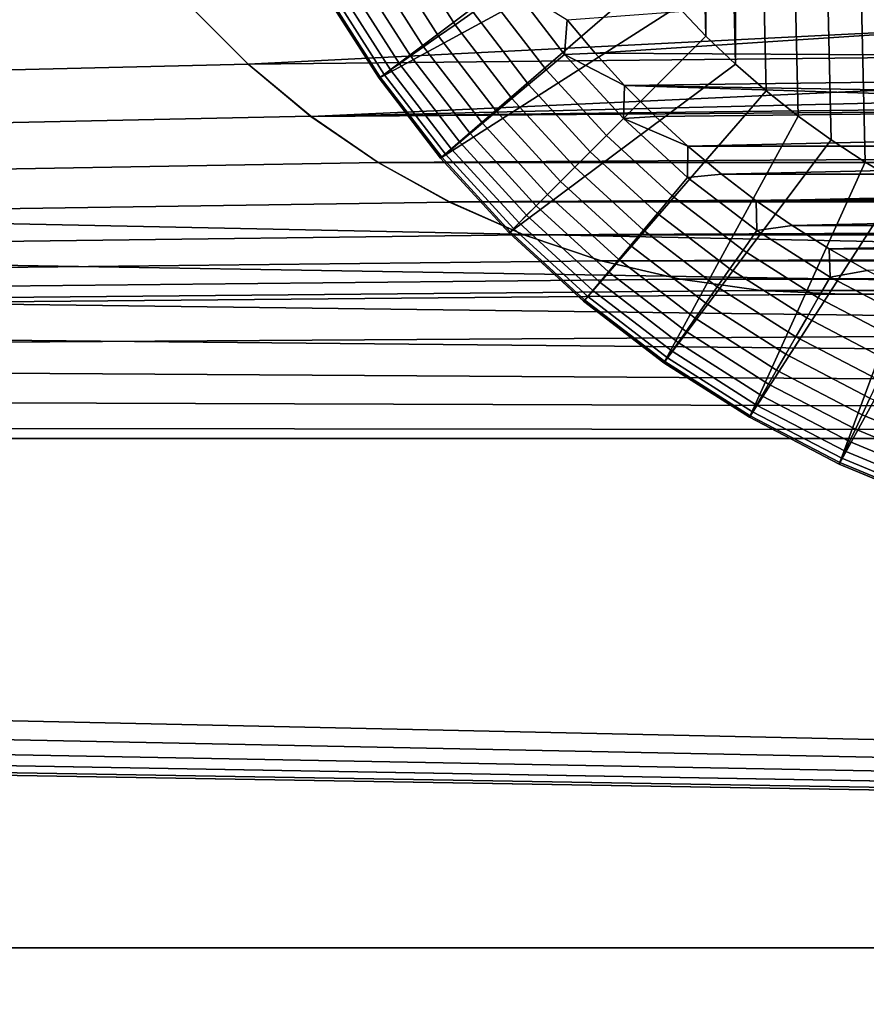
# Model space of a CAD drawing. Header units: metres. Extents: x -22 to 95, y -240 to 22.
# Tile 158 of 180: x 71.18 to 73, y -3.43 to -1.31. Entities that reach past the tile are written whole.
import ezdxf

# ---------------------------------------------------------------- set-up
doc = ezdxf.new("R2010")
doc.units = ezdxf.units.M
doc.layers.add('solid_10_151_013_XXX', color=7, linetype='CONTINUOUS')

msp = doc.modelspace()

# ---------------------------------------------------------------- linework, layer by layer
at = {"layer": 'solid_10_151_013_XXX'}
for points in [[(72.999794, 1.615411, 202.452042), (73.075478, -1.659883, 202.452042), (73.153107, -1.700804, 202.452042), (73.075478, 1.659883, 202.452042)], [(72.926216, 1.567463, 202.452042), (72.999794, -1.615411, 202.452042), (73.075478, -1.659883, 202.452042), (72.999794, 1.615411, 202.452042)], [(72.854996, 1.51622, 202.452042), (72.926216, -1.567463, 202.452042), (72.999794, -1.615411, 202.452042), (72.926216, 1.567463, 202.452042)], [(72.786209, 1.46174, 202.452042), (72.854996, -1.51622, 202.452042), (72.926216, -1.567463, 202.452042), (72.854996, 1.51622, 202.452042)], [(72.719994, 1.404115, 202.452042), (72.786209, -1.46174, 202.452042), (72.854996, -1.51622, 202.452042), (72.786209, 1.46174, 202.452042)], [(72.719994, 1.404115, 202.452042), (72.656471, 1.343463, 202.452042), (72.719994, -1.404115, 202.452042)], [(72.719994, 1.404115, 202.452042), (72.719994, -1.404115, 202.452042), (72.786209, -1.46174, 202.452042)], [(72.656471, 1.343463, 202.452042), (72.595894, 1.280019, 202.452042), (72.656471, -1.343463, 202.452042)], [(72.656471, 1.343463, 202.452042), (72.656471, -1.343463, 202.452042), (72.719994, -1.404115, 202.452042)], [(72.595894, 1.280019, 202.452042), (72.595894, -1.280019, 202.452042), (72.656471, -1.343463, 202.452042)], [(71.334267, -0.999707, 105.476746), (38.150002, -1.106793, 105.471497), (38.150002, -2.210651, 105.386047), (71.433563, -1.144737, 105.469505)], [(71.834961, -1.250046, 201.85202), (71.952095, -1.433905, 201.85202), (72.43251, -1.073747, 202.452042), (72.384598, -1.000218, 202.452042)], [(47.216534, -1.054908, 62.525894), (93.449997, -1.106794, 62.528507), (93.449997, -2.210653, 62.613953), (47.115841, -1.248652, 62.536289)], [(71.952095, -1.433905, 201.85202), (72.483765, -1.144978, 202.452042), (72.43251, -1.073747, 202.452042)], [(71.545753, -1.279871, 105.461868), (71.433563, -1.144737, 105.469505), (38.150002, -2.210651, 105.386047)], [(71.952095, -1.433905, 201.85202), (72.084908, -1.606994, 201.85202), (72.538307, -1.213846, 202.452042), (72.483765, -1.144978, 202.452042)], [(72.116211, -1.319044, 178.505447), (72.008415, -1.149841, 178.505447), (72.049118, -1.126343, 178.48233), (72.154709, -1.292088, 178.48233)], [(72.080521, -1.344036, 178.5345), (71.97068, -1.171628, 178.5345), (72.008415, -1.149841, 178.505447), (72.116211, -1.319044, 178.505447)], [(72.048241, -1.366636, 178.569016), (71.936562, -1.191329, 178.569016), (71.97068, -1.171628, 178.5345), (72.080521, -1.344036, 178.5345)], [(71.996086, -1.403158, 178.651901), (71.881416, -1.223166, 178.651901), (71.906631, -1.208607, 178.608368), (72.019936, -1.386457, 178.608368)], [(72.019936, -1.386457, 178.608368), (71.906631, -1.208607, 178.608368), (71.936562, -1.191329, 178.569016), (72.048241, -1.366636, 178.569016)], [(71.977097, -1.416454, 178.698868), (71.861343, -1.234756, 178.698868), (71.881416, -1.223166, 178.651901), (71.996086, -1.403158, 178.651901)], [(72.084908, -1.606994, 201.85202), (72.595894, -1.280019, 202.452042), (72.538307, -1.213846, 202.452042)], [(46.99855, -1.432987, 62.54781), (47.115841, -1.248652, 62.536289), (93.449997, -2.210653, 62.613953)], [(71.670021, -1.404154, 104.451851), (73.293304, -1.323096, 104.45726), (73.167007, -1.247447, 104.462006), (71.545853, -1.279987, 104.459999)], [(71.837898, -1.248289, 178.799835), (71.954926, -1.431978, 178.799835), (71.952118, -1.433941, 178.852036), (71.834938, -1.25, 178.852036)], [(71.952095, -1.433905, 201.85202), (71.834961, -1.250046, 201.85202), (71.834938, -1.25, 178.852036), (71.952118, -1.433941, 178.852036)], [(71.954926, -1.431978, 178.799835), (71.837898, -1.248289, 178.799835), (71.846748, -1.243178, 178.748459), (71.963295, -1.426116, 178.748459)], [(71.963295, -1.426116, 178.748459), (71.846748, -1.243178, 178.748459), (71.861343, -1.234756, 178.698868), (71.977097, -1.416454, 178.698868)], [(72.312347, -1.416108, 178.465546), (72.195351, -1.26363, 178.465546), (72.237434, -1.234159, 178.455399), (72.351707, -1.38308, 178.455399)], [(72.351707, -1.38308, 178.455399), (72.237434, -1.234159, 178.455399), (72.357262, -1.30821, 178.452042)], [(72.417656, -1.380643, 178.452042), (72.357262, -1.30821, 178.452042), (73.166656, -1.247211, 178.452042), (73.2929, -1.322878, 178.452042)], [(72.274345, -1.447999, 178.48233), (72.154709, -1.292088, 178.48233), (72.195351, -1.26363, 178.465546), (72.312347, -1.416108, 178.465546)], [(71.670143, -1.404262, 105.454094), (71.545753, -1.279871, 105.461868), (38.150002, -2.210651, 105.386047)], [(71.670021, -1.404154, 104.451851), (71.545853, -1.279987, 104.459999), (71.545753, -1.279871, 105.461868), (71.670143, -1.404262, 105.454094)], [(72.084908, -1.606994, 201.85202), (72.232208, -1.76774, 201.85202), (72.656471, -1.343463, 202.452042), (72.595894, -1.280019, 202.452042)], [(72.238342, -1.478207, 178.505447), (72.116211, -1.319044, 178.505447), (72.154709, -1.292088, 178.48233), (72.274345, -1.447999, 178.48233)], [(72.351707, -1.38308, 178.455399), (72.357262, -1.30821, 178.452042), (72.417656, -1.380643, 178.452042)], [(71.670021, -1.404154, 104.451851), (73.426445, -1.386015, 104.453094), (73.293304, -1.323096, 104.45726)], [(72.204964, -1.506215, 178.5345), (72.080521, -1.344036, 178.5345), (72.116211, -1.319044, 178.505447), (72.238342, -1.478207, 178.505447)], [(72.417656, -1.380643, 178.452042), (73.2929, -1.322878, 178.452042), (73.425964, -1.385813, 178.452042)], [(72.174782, -1.531543, 178.569016), (72.048241, -1.366636, 178.569016), (72.080521, -1.344036, 178.5345), (72.204964, -1.506215, 178.5345)], [(72.232208, -1.76774, 201.85202), (72.719994, -1.404115, 202.452042), (72.656471, -1.343463, 202.452042)], [(72.148308, -1.553755, 178.608368), (72.019936, -1.386457, 178.608368), (72.048241, -1.366636, 178.569016), (72.174782, -1.531543, 178.569016)], [(71.805351, -1.516502, 104.443825), (73.564987, -1.435537, 104.449677), (73.426445, -1.386015, 104.453094), (71.670021, -1.404154, 104.451851)], [(72.125999, -1.572472, 178.651901), (71.996086, -1.403158, 178.651901), (72.019936, -1.386457, 178.608368), (72.148308, -1.553755, 178.608368)], [(72.442192, -1.557807, 178.465546), (72.312347, -1.416108, 178.465546), (72.351707, -1.38308, 178.455399), (72.478523, -1.521476, 178.455399)], [(72.351707, -1.38308, 178.455399), (72.417656, -1.380643, 178.452042), (72.481262, -1.45032, 178.452042)], [(72.478523, -1.521476, 178.455399), (72.351707, -1.38308, 178.455399), (72.481262, -1.45032, 178.452042)], [(72.481262, -1.45032, 178.452042), (72.417656, -1.380643, 178.452042), (73.425964, -1.385813, 178.452042), (73.564568, -1.435408, 178.452042)], [(71.805275, -1.516449, 105.446457), (71.670143, -1.404262, 105.454094), (38.150002, -2.210651, 105.386047)], [(71.805351, -1.516502, 104.443825), (71.670021, -1.404154, 104.451851), (71.670143, -1.404262, 105.454094), (71.805275, -1.516449, 105.446457)], [(72.095337, -1.598199, 178.748459), (71.963295, -1.426116, 178.748459), (71.977097, -1.416454, 178.698868), (72.108246, -1.587372, 178.698868)], [(72.108246, -1.587372, 178.698868), (71.977097, -1.416454, 178.698868), (71.996086, -1.403158, 178.651901), (72.125999, -1.572472, 178.651901)], [(72.232208, -1.76774, 201.85202), (72.393074, -1.91515, 201.85202), (72.786209, -1.46174, 202.452042), (72.719994, -1.404115, 202.452042)], [(72.407112, -1.59289, 178.48233), (72.274345, -1.447999, 178.48233), (72.312347, -1.416108, 178.465546), (72.442192, -1.557807, 178.465546)], [(46.86557, -1.606416, 62.560097), (46.99855, -1.432987, 62.54781), (93.449997, -2.210653, 62.613953)], [(71.805351, -1.516502, 104.443825), (73.707687, -1.471243, 104.447136), (73.564987, -1.435537, 104.449677)], [(72.084908, -1.606994, 201.85202), (71.952095, -1.433905, 201.85202), (71.952118, -1.433941, 178.852036), (72.084892, -1.606969, 178.852036)], [(71.954926, -1.431978, 178.799835), (72.087509, -1.604769, 178.799835), (72.084892, -1.606969, 178.852036), (71.952118, -1.433941, 178.852036)], [(72.087509, -1.604769, 178.799835), (71.954926, -1.431978, 178.799835), (71.963295, -1.426116, 178.748459), (72.095337, -1.598199, 178.748459)], [(72.481262, -1.45032, 178.452042), (73.564568, -1.435408, 178.452042), (73.707375, -1.471178, 178.452042)], [(72.373878, -1.626121, 178.505447), (72.238342, -1.478207, 178.505447), (72.274345, -1.447999, 178.48233), (72.407112, -1.59289, 178.48233)], [(72.393074, -1.91515, 201.85202), (72.56601, -2.047848, 201.85202), (72.854996, -1.51622, 202.452042), (72.786209, -1.46174, 202.452042)], [(72.478523, -1.521476, 178.455399), (72.481262, -1.45032, 178.452042), (72.547913, -1.517045, 178.452042)], [(72.481262, -1.45032, 178.452042), (73.707375, -1.471178, 178.452042), (73.852989, -1.492778, 178.452042)], [(72.547913, -1.517045, 178.452042), (72.481262, -1.45032, 178.452042), (73.852989, -1.492778, 178.452042), (74, -1.5, 178.452042)], [(71.805351, -1.516502, 104.443825), (73.853157, -1.492795, 104.445572), (73.707687, -1.471243, 104.447136)], [(72.343071, -1.656932, 178.5345), (72.204964, -1.506215, 178.5345), (72.238342, -1.478207, 178.505447), (72.373878, -1.626121, 178.505447)], [(71.805351, -1.516502, 104.443825), (74.000008, -1.5, 104.445045), (73.853157, -1.492795, 104.445572)], [(71.950409, -1.615802, 104.436218), (88.59465, -1.516502, 104.443825), (74.000008, -1.5, 104.445045), (71.805351, -1.516502, 104.443825)], [(72.315208, -1.684793, 178.569016), (72.174782, -1.531543, 178.569016), (72.204964, -1.506215, 178.5345), (72.343071, -1.656932, 178.5345)], [(72.61747, -1.580699, 178.452042), (72.547913, -1.517045, 178.452042), (74, -1.5, 178.452042), (75.45208, -1.517052, 178.452042)], [(71.95031, -1.61574, 105.439201), (71.805275, -1.516449, 105.446457), (38.150002, -2.210651, 105.386047)], [(71.950409, -1.615802, 104.436218), (71.805351, -1.516502, 104.443825), (71.805275, -1.516449, 105.446457), (71.95031, -1.61574, 105.439201)], [(71.950409, -1.615802, 104.436218), (88.449593, -1.615802, 104.436218), (88.59465, -1.516502, 104.443825)], [(72.583893, -1.687651, 178.465546), (72.442192, -1.557807, 178.465546), (72.478523, -1.521476, 178.455399), (72.61692, -1.648291, 178.455399)], [(72.478523, -1.521476, 178.455399), (72.547913, -1.517045, 178.452042), (72.61747, -1.580699, 178.452042)], [(72.61692, -1.648291, 178.455399), (72.478523, -1.521476, 178.455399), (72.61747, -1.580699, 178.452042)], [(72.56601, -2.047848, 201.85202), (72.926216, -1.567463, 202.452042), (72.854996, -1.51622, 202.452042)], [(75.45208, -1.517052, 178.452042), (75.382523, -1.580706, 178.452042), (72.61747, -1.580699, 178.452042)], [(72.290771, -1.709228, 178.608368), (72.148308, -1.553755, 178.608368), (72.174782, -1.531543, 178.569016), (72.315208, -1.684793, 178.569016)], [(72.27018, -1.729818, 178.651901), (72.125999, -1.572472, 178.651901), (72.148308, -1.553755, 178.608368), (72.290771, -1.709228, 178.608368)], [(72.552002, -1.725658, 178.48233), (72.407112, -1.59289, 178.48233), (72.442192, -1.557807, 178.465546), (72.583893, -1.687651, 178.465546)], [(72.56601, -2.047848, 201.85202), (72.750023, -2.165077, 201.85202), (72.999794, -1.615411, 202.452042), (72.926216, -1.567463, 202.452042)], [(72.241882, -1.75812, 178.748459), (72.095337, -1.598199, 178.748459), (72.108246, -1.587372, 178.698868), (72.253792, -1.746208, 178.698868)], [(72.253792, -1.746208, 178.698868), (72.108246, -1.587372, 178.698868), (72.125999, -1.572472, 178.651901), (72.27018, -1.729818, 178.651901)], [(72.61692, -1.648291, 178.455399), (72.61747, -1.580699, 178.452042), (72.68985, -1.64119, 178.452042)], [(75.382523, -1.580706, 178.452042), (72.68985, -1.64119, 178.452042), (72.61747, -1.580699, 178.452042)], [(75.382523, -1.580706, 178.452042), (75.310143, -1.641196, 178.452042), (72.68985, -1.64119, 178.452042)], [(46.717793, -1.767739, 62.572796), (46.86557, -1.606416, 62.560097), (93.449997, -2.210653, 62.613953)], [(72.087509, -1.604769, 178.799835), (72.23465, -1.765347, 178.799835), (72.232231, -1.767767, 178.852036), (72.084892, -1.606969, 178.852036)], [(72.232208, -1.76774, 201.85202), (72.084908, -1.606994, 201.85202), (72.084892, -1.606969, 178.852036), (72.232231, -1.767767, 178.852036)], [(72.23465, -1.765347, 178.799835), (72.087509, -1.604769, 178.799835), (72.095337, -1.598199, 178.748459), (72.241882, -1.75812, 178.748459)], [(72.52179, -1.761659, 178.505447), (72.373878, -1.626121, 178.505447), (72.407112, -1.59289, 178.48233), (72.552002, -1.725658, 178.48233)], [(72.103775, -1.70115, 105.432594), (71.95031, -1.61574, 105.439201), (38.150002, -2.210651, 105.386047)], [(72.103645, -1.701084, 104.429306), (71.950409, -1.615802, 104.436218), (71.95031, -1.61574, 105.439201), (72.103775, -1.70115, 105.432594)], [(72.103645, -1.701084, 104.429306), (88.449593, -1.615802, 104.436218), (71.950409, -1.615802, 104.436218)], [(72.103645, -1.701084, 104.429306), (88.296356, -1.701084, 104.429306), (88.449593, -1.615802, 104.436218)], [(72.493782, -1.795038, 178.5345), (72.343071, -1.656932, 178.5345), (72.373878, -1.626121, 178.505447), (72.52179, -1.761659, 178.505447)], [(72.750023, -2.165077, 201.85202), (73.075478, -1.659883, 202.452042), (72.999794, -1.615411, 202.452042)], [(72.736366, -1.804651, 178.465546), (72.583893, -1.687651, 178.465546), (72.61692, -1.648291, 178.455399), (72.765839, -1.762562, 178.455399)], [(72.765839, -1.762562, 178.455399), (72.61692, -1.648291, 178.455399), (72.68985, -1.64119, 178.452042), (72.764832, -1.69834, 178.452042)], [(75.310143, -1.641196, 178.452042), (72.764832, -1.69834, 178.452042), (72.68985, -1.64119, 178.452042)], [(75.310143, -1.641196, 178.452042), (75.235161, -1.698345, 178.452042), (72.764832, -1.69834, 178.452042)], [(72.46846, -1.825222, 178.569016), (72.315208, -1.684793, 178.569016), (72.343071, -1.656932, 178.5345), (72.493782, -1.795038, 178.5345)], [(72.750023, -2.165077, 201.85202), (72.943443, -2.265763, 201.85202), (73.153107, -1.700804, 202.452042), (73.075478, -1.659883, 202.452042)], [(72.446243, -1.851693, 178.608368), (72.290771, -1.709228, 178.608368), (72.315208, -1.684793, 178.569016), (72.46846, -1.825222, 178.569016)], [(72.707909, -1.845293, 178.48233), (72.552002, -1.725658, 178.48233), (72.583893, -1.687651, 178.465546), (72.736366, -1.804651, 178.465546)], [(72.264259, -1.771933, 105.426857), (72.103775, -1.70115, 105.432594), (38.150002, -2.210651, 105.386047)], [(72.264412, -1.771995, 104.423271), (72.103645, -1.701084, 104.429306), (72.103775, -1.70115, 105.432594), (72.264259, -1.771933, 105.426857)], [(72.264412, -1.771995, 104.423271), (88.296356, -1.701084, 104.429306), (72.103645, -1.701084, 104.429306)], [(72.264412, -1.771995, 104.423271), (88.13559, -1.771995, 104.423271), (88.296356, -1.701084, 104.429306)], [(72.427528, -1.873999, 178.651901), (72.27018, -1.729818, 178.651901), (72.290771, -1.709228, 178.608368), (72.446243, -1.851693, 178.608368)], [(75.235161, -1.698345, 178.452042), (72.842354, -1.752098, 178.452042), (72.764832, -1.69834, 178.452042)], [(72.765839, -1.762562, 178.455399), (72.764832, -1.69834, 178.452042), (72.842354, -1.752098, 178.452042)], [(75.235161, -1.698345, 178.452042), (75.157639, -1.752103, 178.452042), (72.842354, -1.752098, 178.452042)], [(72.943443, -2.265763, 201.85202), (73.232544, -1.738096, 202.452042), (73.153107, -1.700804, 202.452042)], [(72.412628, -1.891756, 178.698868), (72.253792, -1.746208, 178.698868), (72.27018, -1.729818, 178.651901), (72.427528, -1.873999, 178.651901)], [(72.680954, -1.88379, 178.505447), (72.52179, -1.761659, 178.505447), (72.552002, -1.725658, 178.48233), (72.707909, -1.845293, 178.48233)], [(72.943443, -2.265763, 201.85202), (73.144989, -2.349245, 201.85202), (73.313622, -1.771677, 202.452042), (73.232544, -1.738096, 202.452042)], [(72.395233, -1.91249, 178.799835), (72.23465, -1.765347, 178.799835), (72.241882, -1.75812, 178.748459), (72.401802, -1.90466, 178.748459)], [(72.401802, -1.90466, 178.748459), (72.241882, -1.75812, 178.748459), (72.253792, -1.746208, 178.698868), (72.412628, -1.891756, 178.698868)], [(72.924156, -1.863419, 178.455399), (72.765839, -1.762562, 178.455399), (72.842354, -1.752098, 178.452042), (72.922173, -1.8023, 178.452042)], [(75.157639, -1.752103, 178.452042), (72.922173, -1.8023, 178.452042), (72.842354, -1.752098, 178.452042)], [(75.157639, -1.752103, 178.452042), (75.07782, -1.802304, 178.452042), (72.922173, -1.8023, 178.452042)], [(72.430733, -1.827665, 105.42218), (72.264259, -1.771933, 105.426857), (38.150002, -2.210651, 105.386047)], [(46.556683, -1.915353, 62.585487), (46.717793, -1.767739, 62.572796), (93.449997, -2.210653, 62.613953)], [(72.393074, -1.91515, 201.85202), (72.232208, -1.76774, 201.85202), (72.232231, -1.767767, 178.852036), (72.393028, -1.915111, 178.852036)], [(72.23465, -1.765347, 178.799835), (72.395233, -1.91249, 178.799835), (72.393028, -1.915111, 178.852036), (72.232231, -1.767767, 178.852036)], [(72.430748, -1.82767, 104.418365), (72.264412, -1.771995, 104.423271), (72.264259, -1.771933, 105.426857), (72.430733, -1.827665, 105.42218)], [(72.430748, -1.82767, 104.418365), (88.13559, -1.771995, 104.423271), (72.264412, -1.771995, 104.423271)], [(72.430748, -1.82767, 104.418365), (87.969254, -1.82767, 104.418365), (88.13559, -1.771995, 104.423271)], [(72.655968, -1.919482, 178.5345), (72.493782, -1.795038, 178.5345), (72.52179, -1.761659, 178.505447), (72.680954, -1.88379, 178.505447)], [(72.89846, -1.907917, 178.465546), (72.736366, -1.804651, 178.465546), (72.765839, -1.762562, 178.455399), (72.924156, -1.863419, 178.455399)], [(72.633362, -1.951759, 178.569016), (72.46846, -1.825222, 178.569016), (72.493782, -1.795038, 178.5345), (72.655968, -1.919482, 178.5345)], [(75.07782, -1.802304, 178.452042), (73.004181, -1.848875, 178.452042), (72.922173, -1.8023, 178.452042)], [(72.924156, -1.863419, 178.455399), (72.922173, -1.8023, 178.452042), (73.004181, -1.848875, 178.452042)], [(72.873657, -1.950884, 178.48233), (72.707909, -1.845293, 178.48233), (72.736366, -1.804651, 178.465546), (72.89846, -1.907917, 178.465546)], [(72.601341, -1.867737, 105.418716), (72.430733, -1.827665, 105.42218), (38.150002, -2.210651, 105.386047)], [(72.601318, -1.867731, 104.414742), (72.430748, -1.82767, 104.418365), (72.430733, -1.827665, 105.42218), (72.601341, -1.867737, 105.418716)], [(72.601318, -1.867731, 104.414742), (87.969254, -1.82767, 104.418365), (72.430748, -1.82767, 104.418365)], [(72.613541, -1.980066, 178.608368), (72.446243, -1.851693, 178.608368), (72.46846, -1.825222, 178.569016), (72.633362, -1.951759, 178.569016)], [(72.601318, -1.867731, 104.414742), (87.798683, -1.867731, 104.414742), (87.969254, -1.82767, 104.418365)], [(72.850159, -1.991583, 178.505447), (72.680954, -1.88379, 178.505447), (72.707909, -1.845293, 178.48233), (72.873657, -1.950884, 178.48233)], [(72.59684, -2.003917, 178.651901), (72.427528, -1.873999, 178.651901), (72.446243, -1.851693, 178.608368), (72.613541, -1.980066, 178.608368)], [(73.068939, -1.996662, 178.465546), (72.89846, -1.907917, 178.465546), (72.924156, -1.863419, 178.455399), (73.090652, -1.950095, 178.455399)], [(73.090652, -1.950095, 178.455399), (72.924156, -1.863419, 178.455399), (73.004181, -1.848875, 178.452042), (73.088211, -1.891729, 178.452042)], [(72.775032, -1.891925, 105.416595), (72.601341, -1.867737, 105.418716), (38.150002, -2.210651, 105.386047)], [(72.583549, -2.022906, 178.698868), (72.412628, -1.891756, 178.698868), (72.427528, -1.873999, 178.651901), (72.59684, -2.003917, 178.651901)], [(72.775108, -1.891934, 104.412514), (72.601318, -1.867731, 104.414742), (72.601341, -1.867737, 105.418716), (72.775032, -1.891925, 105.416595)], [(72.775108, -1.891934, 104.412514), (87.798683, -1.867731, 104.414742), (72.601318, -1.867731, 104.414742)], [(72.828369, -2.029319, 178.5345), (72.655968, -1.919482, 178.5345), (72.680954, -1.88379, 178.505447), (72.850159, -1.991583, 178.505447)], [(72.775108, -1.891934, 104.412514), (87.624893, -1.891934, 104.412514), (87.798683, -1.867731, 104.414742)], [(72.949997, -1.9, 105.415878), (72.775032, -1.891925, 105.416595), (38.150002, -2.210651, 105.386047)], [(87.449997, -1.9, 105.415878), (72.949997, -1.9, 105.415878), (38.150002, -2.210651, 105.386047)], [(93.449997, -2.210653, 105.386047), (87.449997, -1.9, 105.415878), (38.150002, -2.210651, 105.386047)], [(72.568024, -2.045077, 178.799835), (72.395233, -1.91249, 178.799835), (72.401802, -1.90466, 178.748459), (72.573883, -2.036704, 178.748459)], [(72.573883, -2.036704, 178.748459), (72.401802, -1.90466, 178.748459), (72.412628, -1.891756, 178.698868), (72.583549, -2.022906, 178.698868)], [(72.949997, -1.9, 104.411758), (72.775108, -1.891934, 104.412514), (72.775032, -1.891925, 105.416595), (72.949997, -1.9, 105.415878)], [(72.775108, -1.891934, 104.412514), (72.949997, -1.9, 104.411758), (87.624893, -1.891934, 104.412514)], [(73.047974, -2.041627, 178.48233), (72.873657, -1.950884, 178.48233), (72.89846, -1.907917, 178.465546), (73.068939, -1.996662, 178.465546)], [(72.949997, -1.9, 104.411758), (87.449997, -1.9, 104.411758), (87.624893, -1.891934, 104.412514)], [(87.449997, -1.9, 104.411758), (72.949997, -1.9, 104.411758), (72.949997, -1.9, 105.415878), (87.449997, -1.9, 105.415878)], [(46.383125, -2.048452, 62.597809), (46.556683, -1.915353, 62.585487), (93.449997, -2.210653, 62.613953)], [(72.395233, -1.91249, 178.799835), (72.568024, -2.045077, 178.799835), (72.566063, -2.04788, 178.852036), (72.393028, -1.915111, 178.852036)], [(72.56601, -2.047848, 201.85202), (72.393074, -1.91515, 201.85202), (72.393028, -1.915111, 178.852036), (72.566063, -2.04788, 178.852036)], [(72.80867, -2.063442, 178.569016), (72.633362, -1.951759, 178.569016), (72.655968, -1.919482, 178.5345), (72.828369, -2.029319, 178.5345)], [(72.791389, -2.093369, 178.608368), (72.613541, -1.980066, 178.608368), (72.633362, -1.951759, 178.569016), (72.80867, -2.063442, 178.569016)], [(73.028114, -2.08422, 178.505447), (72.850159, -1.991583, 178.505447), (72.873657, -1.950884, 178.48233), (73.047974, -2.041627, 178.48233)], [(72.776833, -2.118585, 178.651901), (72.59684, -2.003917, 178.651901), (72.613541, -1.980066, 178.608368), (72.791389, -2.093369, 178.608368)], [(73.009697, -2.12371, 178.5345), (72.828369, -2.029319, 178.5345), (72.850159, -1.991583, 178.505447), (73.028114, -2.08422, 178.505447)], [(72.765244, -2.13866, 178.698868), (72.583549, -2.022906, 178.698868), (72.59684, -2.003917, 178.651901), (72.776833, -2.118585, 178.651901)], [(72.751709, -2.1621, 178.799835), (72.568024, -2.045077, 178.799835), (72.573883, -2.036704, 178.748459), (72.756821, -2.153248, 178.748459)], [(72.756821, -2.153248, 178.748459), (72.573883, -2.036704, 178.748459), (72.583549, -2.022906, 178.698868), (72.765244, -2.13866, 178.698868)], [(72.993042, -2.159421, 178.569016), (72.80867, -2.063442, 178.569016), (72.828369, -2.029319, 178.5345), (73.009697, -2.12371, 178.5345)], [(46.198872, -2.165715, 62.609356), (46.383125, -2.048452, 62.597809), (93.449997, -2.210653, 62.613953)], [(72.750023, -2.165077, 201.85202), (72.56601, -2.047848, 201.85202), (72.566063, -2.04788, 178.852036), (72.75, -2.165064, 178.852036)], [(72.568024, -2.045077, 178.799835), (72.751709, -2.1621, 178.799835), (72.75, -2.165064, 178.852036), (72.566063, -2.04788, 178.852036)], [(72.978439, -2.19074, 178.608368), (72.791389, -2.093369, 178.608368), (72.80867, -2.063442, 178.569016), (72.993042, -2.159421, 178.569016)], [(72.966133, -2.217129, 178.651901), (72.776833, -2.118585, 178.651901), (72.791389, -2.093369, 178.608368), (72.978439, -2.19074, 178.608368)], [(72.956337, -2.238138, 178.698868), (72.765244, -2.13866, 178.698868), (72.776833, -2.118585, 178.651901), (72.966133, -2.217129, 178.651901)], [(72.949219, -2.253405, 178.748459), (72.756821, -2.153248, 178.748459), (72.765244, -2.13866, 178.698868), (72.956337, -2.238138, 178.698868)], [(73.185081, -2.238966, 178.569016), (72.993042, -2.159421, 178.569016), (73.009697, -2.12371, 178.5345), (73.198563, -2.20194, 178.5345)], [(72.751709, -2.1621, 178.799835), (72.944901, -2.262668, 178.799835), (72.943451, -2.265769, 178.852036), (72.75, -2.165064, 178.852036)], [(72.944901, -2.262668, 178.799835), (72.751709, -2.1621, 178.799835), (72.756821, -2.153248, 178.748459), (72.949219, -2.253405, 178.748459)], [(73.173264, -2.271438, 178.608368), (72.978439, -2.19074, 178.608368), (72.993042, -2.159421, 178.569016), (73.185081, -2.238966, 178.569016)], [(46.198872, -2.165715, 62.609356), (93.449997, -2.210653, 62.613953), (93.449997, -3.308649, 62.756111), (46.005157, -2.26641, 62.619789)], [(72.943443, -2.265763, 201.85202), (72.750023, -2.165077, 201.85202), (72.75, -2.165064, 178.852036), (72.943451, -2.265769, 178.852036)], [(73.163307, -2.2988, 178.651901), (72.966133, -2.217129, 178.651901), (72.978439, -2.19074, 178.608368), (73.173264, -2.271438, 178.608368)], [(93.449997, -3.308649, 105.243889), (93.449997, -2.210653, 105.386047), (38.150002, -2.210651, 105.386047), (38.150002, -3.308647, 105.243889)], [(73.15538, -2.320582, 178.698868), (72.956337, -2.238138, 178.698868), (72.966133, -2.217129, 178.651901), (73.163307, -2.2988, 178.651901)], [(73.149612, -2.336411, 178.748459), (72.949219, -2.253405, 178.748459), (72.956337, -2.238138, 178.698868), (73.15538, -2.320582, 178.698868)], [(45.803616, -2.349754, 62.628788), (46.005157, -2.26641, 62.619789), (93.449997, -3.308649, 62.756111)], [(73.144989, -2.349245, 201.85202), (72.943443, -2.265763, 201.85202), (72.943451, -2.265769, 178.852036), (73.144951, -2.349232, 178.852036)], [(72.944901, -2.262668, 178.799835), (73.146118, -2.346016, 178.799835), (73.144951, -2.349232, 178.852036), (72.943451, -2.265769, 178.852036)], [(73.146118, -2.346016, 178.799835), (72.944901, -2.262668, 178.799835), (72.949219, -2.253405, 178.748459), (73.149612, -2.336411, 178.748459)], [(45.595833, -2.415139, 62.636078), (45.803616, -2.349754, 62.628788), (93.449997, -3.308649, 62.756111)], [(45.383137, -2.462194, 62.641453), (45.595833, -2.415139, 62.636078), (93.449997, -3.308649, 62.756111)], [(45.167553, -2.490515, 62.644733), (45.383137, -2.462194, 62.641453), (93.449997, -3.308649, 62.756111)], [(44.950127, -2.499996, 62.645844), (93.449997, -3.308649, 62.756111), (38.150002, -3.308647, 62.756111)], [(44.950127, -2.499996, 62.645844), (45.167553, -2.490515, 62.644733), (93.449997, -3.308649, 62.756111)], [(93.449997, -3.308649, 62.756111), (93.449997, -4.397872, 62.954605), (38.150002, -4.397869, 62.954601), (38.150002, -3.308647, 62.756111)], [(93.449997, -4.397872, 105.045395), (93.449997, -3.308649, 105.243889), (38.150002, -3.308647, 105.243889), (38.150002, -4.397869, 105.045395)]]:
    msp.add_3dface(points, dxfattribs=at)

doc.saveas('drawing.dxf')
